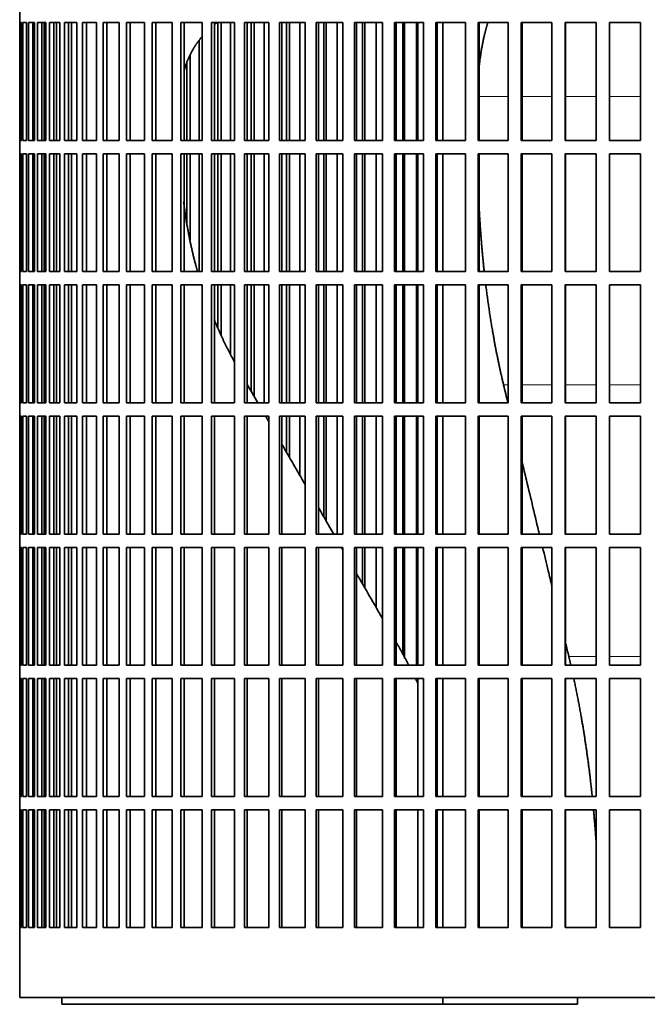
# Model space of a CAD drawing. Header units: millimetres. Extents: x 436 to 1321, y -1379 to 1435.
# Tile 15 of 27: x 944 to 1085, y -100 to 121. Entities that reach past the tile are written whole.
import ezdxf

# ---------------------------------------------------------------- set-up
doc = ezdxf.new("R2010")
doc.units = ezdxf.units.MM
doc.layers.add('VSI344-454_FILTR', color=7, linetype='Continuous')
doc.layers.add('VSI344-454_SUPPO', color=7, linetype='Continuous')

# ---------------------------------------------------------------- blocks, each defined once
blk = doc.blocks.new('SE3')
at = {"layer": 'VSI344-454_FILTR', "color": 7, "linetype": 'Continuous', "lineweight": 35}
for p, q in [((943.93, 123.27), (943.93, 120.27)), ((943.94, 120.27), (943.93, 120.27)), ((943.94, 93.77), (943.94, 120.27)), ((943.99, 93.77), (943.99, 120.27)), ((943.99, 120.27), (944.36, 120.27)), ((944.36, 93.77), (944.36, 120.27)), ((944.62, 93.77), (944.62, 120.27)), ((944.62, 120.27), (945.48, 120.27)), ((945.48, 93.77), (945.48, 120.27)), ((945.94, 93.77), (945.94, 120.27)), ((945.94, 120.27), (947.28, 120.27)), ((946.92, 93.77), (946.92, 120.27)), ((947.28, 93.77), (947.28, 120.27)), ((947.28, 93.77), (947.28, 120.27)), ((947.96, 93.77), (947.96, 120.27)), ((947.96, 120.27), (949.78, 120.27)), ((948.92, 93.77), (948.92, 120.27)), ((949.42, 93.77), (949.42, 120.27)), ((949.78, 93.77), (949.78, 120.27)), ((950.65, 93.77), (950.65, 120.27)), ((950.65, 120.27), (952.94, 120.27)), ((951.59, 93.77), (951.59, 120.27)), ((952.23, 93.77), (952.23, 120.27)), ((952.94, 93.77), (952.94, 120.27)), ((954.01, 93.77), (954.01, 120.27)), ((954.01, 120.27), (956.76, 120.27)), ((954.93, 93.77), (954.93, 120.27)), ((956.76, 93.77), (956.76, 120.27)), ((958.02, 93.77), (958.02, 120.27)), ((958.02, 120.27), (961.21, 120.27)), ((958.91, 93.77), (958.91, 120.27)), ((961.21, 93.77), (961.21, 120.27)), ((962.66, 93.77), (962.66, 120.27)), ((962.66, 120.27), (966.28, 120.27)), ((963.51, 93.77), (963.51, 120.27)), ((966.28, 93.77), (966.28, 120.27)), ((967.9, 93.77), (967.9, 120.27)), ((967.9, 120.27), (971.94, 120.27)), ((968.72, 93.77), (968.72, 120.27)), ((971.94, 93.77), (971.94, 120.27)), ((973.73, 93.77), (973.73, 120.27)), ((973.73, 120.27), (978.16, 120.27)), ((974.51, 93.77), (974.51, 120.27)), ((978.16, 93.77), (978.16, 120.27)), ((980.12, 93.77), (980.12, 120.27)), ((980.12, 120.27), (984.92, 120.27)), ((980.85, 93.77), (980.85, 120.27)), ((984.92, 93.77), (984.92, 120.27)), ((987.02, 120.27), (992.17, 120.27)), ((987.02, 93.77), (987.02, 120.27)), ((987.71, 93.77), (987.71, 120.27)), ((988.48, 93.77), (988.48, 120.27)), ((989.19, 93.77), (989.19, 120.27)), ((991.32, 93.77), (991.32, 120.27)), ((992.17, 93.77), (992.17, 120.27)), ((994.42, 120.27), (999.89, 120.27)), ((994.42, 93.77), (994.42, 120.27)), ((995.05, 93.77), (995.05, 120.27)), ((995.97, 93.77), (995.97, 120.27)), ((996.63, 93.77), (996.63, 120.27)), ((998.89, 93.77), (998.89, 120.27)), ((999.89, 93.77), (999.89, 120.27)), ((1002.27, 120.27), (1008.03, 120.27)), ((1002.27, 93.77), (1002.27, 120.27)), ((1002.84, 93.77), (1002.84, 120.27)), ((1003.91, 93.77), (1003.91, 120.27)), ((1004.51, 93.77), (1004.51, 120.27)), ((1006.9, 93.77), (1006.9, 120.27)), ((1008.03, 93.77), (1008.03, 120.27)), ((1010.53, 120.27), (1016.56, 120.27)), ((1010.53, 93.77), (1010.53, 120.27)), ((1011.05, 93.77), (1011.05, 120.27)), ((1012.25, 93.77), (1012.25, 120.27)), ((1012.8, 93.77), (1012.8, 120.27)), ((1015.29, 93.77), (1015.29, 120.27)), ((1016.56, 93.77), (1016.56, 120.27)), ((1019.17, 120.27), (1025.44, 120.27)), ((1019.17, 93.77), (1019.17, 120.27)), ((1019.63, 93.77), (1019.63, 120.27)), ((1020.96, 93.77), (1020.96, 120.27)), ((1021.45, 93.77), (1021.45, 120.27)), ((1024.04, 93.77), (1024.04, 120.27)), ((1025.44, 93.77), (1025.44, 120.27)), ((1028.14, 120.27), (1034.62, 120.27)), ((1028.14, 93.77), (1028.14, 120.27)), ((1028.53, 93.77), (1028.53, 120.27)), ((1030, 93.77), (1030, 120.27)), ((1030.42, 93.77), (1030.42, 120.27)), ((1033.1, 93.77), (1033.1, 120.27)), ((1034.62, 93.77), (1034.62, 120.27)), ((1037.4, 120.27), (1044.06, 120.27)), ((1037.4, 93.77), (1037.4, 120.27)), ((1037.73, 93.77), (1037.73, 120.27)), ((1044.06, 93.77), (1044.06, 120.27)), ((1046.91, 120.27), (1053.7, 120.27)), ((1046.91, 93.77), (1046.91, 120.27)), ((1047.17, 93.77), (1047.17, 120.27)), ((1053.7, 93.77), (1053.7, 120.27)), ((1056.61, 120.27), (1063.51, 120.27)), ((1056.61, 93.77), (1056.61, 120.27)), ((1056.8, 93.77), (1056.8, 120.27)), ((1063.51, 93.77), (1063.51, 120.27)), ((1066.46, 120.27), (1073.44, 120.27)), ((1066.46, 93.77), (1066.46, 120.27)), ((1066.58, 93.77), (1066.58, 120.27)), ((1073.44, 93.77), (1073.44, 120.27)), ((1076.41, 120.27), (1083.44, 120.27)), ((1076.41, 93.77), (1076.41, 120.27)), ((1076.47, 93.77), (1076.47, 120.27)), ((1083.44, 93.77), (1083.44, 120.27)), ((984.22, 93.77), (984.22, 116.24)), ((982.23, 93.77), (982.23, 112.94)), ((981.47, 93.77), (981.47, 111.19)), ((943.94, 93.77), (943.93, 93.77)), ((943.93, 93.77), (943.93, 90.77)), ((943.99, 93.77), (944.36, 93.77)), ((944.62, 93.77), (945.48, 93.77)), ((945.94, 93.77), (947.28, 93.77)), ((947.96, 93.77), (949.78, 93.77)), ((950.65, 93.77), (952.94, 93.77)), ((954.01, 93.77), (956.76, 93.77)), ((958.02, 93.77), (961.21, 93.77)), ((962.66, 93.77), (966.28, 93.77)), ((967.9, 93.77), (971.94, 93.77)), ((973.73, 93.77), (978.16, 93.77)), ((980.12, 93.77), (984.92, 93.77)), ((987.02, 93.77), (992.17, 93.77)), ((994.42, 93.77), (999.89, 93.77)), ((1002.27, 93.77), (1008.03, 93.77)), ((1010.53, 93.77), (1016.56, 93.77)), ((1019.17, 93.77), (1025.44, 93.77)), ((1028.14, 93.77), (1034.62, 93.77)), ((1037.4, 93.77), (1044.06, 93.77)), ((1046.91, 93.77), (1053.7, 93.77)), ((1056.61, 93.77), (1063.51, 93.77)), ((1066.46, 93.77), (1073.44, 93.77)), ((1076.41, 93.77), (1083.44, 93.77)), ((943.94, 90.77), (943.93, 90.77)), ((943.94, 64.27), (943.94, 90.77)), ((943.99, 64.27), (943.99, 90.77)), ((943.99, 90.77), (944.36, 90.77)), ((944.36, 64.27), (944.36, 90.77)), ((944.62, 64.27), (944.62, 90.77)), ((944.62, 90.77), (945.48, 90.77)), ((945.48, 64.27), (945.48, 90.77)), ((945.94, 64.27), (945.94, 90.77)), ((945.94, 90.77), (947.28, 90.77)), ((946.92, 64.27), (946.92, 90.77)), ((947.28, 64.27), (947.28, 90.77)), ((947.28, 64.27), (947.28, 90.77)), ((947.96, 64.27), (947.96, 90.77)), ((947.96, 90.77), (949.78, 90.77)), ((948.92, 64.27), (948.92, 90.77)), ((949.42, 64.27), (949.42, 90.77)), ((949.78, 64.27), (949.78, 90.77)), ((950.65, 64.27), (950.65, 90.77)), ((950.65, 90.77), (952.94, 90.77)), ((951.59, 64.27), (951.59, 90.77)), ((952.23, 64.27), (952.23, 90.77)), ((952.94, 64.27), (952.94, 90.77)), ((954.01, 64.27), (954.01, 90.77)), ((954.01, 90.77), (956.76, 90.77)), ((954.93, 64.27), (954.93, 90.77)), ((956.76, 64.27), (956.76, 90.77)), ((958.02, 64.27), (958.02, 90.77)), ((958.02, 90.77), (961.21, 90.77)), ((958.91, 64.27), (958.91, 90.77)), ((961.21, 64.27), (961.21, 90.77)), ((962.66, 64.27), (962.66, 90.77)), ((962.66, 90.77), (966.28, 90.77)), ((963.51, 64.27), (963.51, 90.77)), ((966.28, 64.27), (966.28, 90.77)), ((967.9, 64.27), (967.9, 90.77)), ((967.9, 90.77), (971.94, 90.77)), ((968.72, 64.27), (968.72, 90.77)), ((971.94, 64.27), (971.94, 90.77)), ((973.73, 64.27), (973.73, 90.77)), ((973.73, 90.77), (978.16, 90.77)), ((974.51, 64.27), (974.51, 90.77)), ((978.16, 64.27), (978.16, 90.77)), ((980.12, 64.27), (980.12, 90.77)), ((980.12, 90.77), (984.92, 90.77)), ((980.85, 64.27), (980.85, 90.77)), ((981.47, 75.2), (981.47, 90.77)), ((982.23, 71.43), (982.23, 90.77)), ((984.22, 64.27), (984.22, 90.77)), ((984.92, 64.27), (984.92, 90.77)), ((987.02, 90.77), (992.17, 90.77)), ((987.02, 64.27), (987.02, 90.77)), ((987.71, 64.27), (987.71, 90.77)), ((988.48, 64.27), (988.48, 90.77)), ((989.19, 64.27), (989.19, 90.77)), ((991.32, 64.27), (991.32, 90.77)), ((992.17, 64.27), (992.17, 90.77)), ((994.42, 90.77), (999.89, 90.77)), ((994.42, 64.27), (994.42, 90.77)), ((995.05, 64.27), (995.05, 90.77)), ((995.97, 64.27), (995.97, 90.77)), ((996.63, 64.27), (996.63, 90.77)), ((998.89, 64.27), (998.89, 90.77)), ((999.89, 64.27), (999.89, 90.77)), ((1002.27, 90.77), (1008.03, 90.77)), ((1002.27, 64.27), (1002.27, 90.77)), ((1002.84, 64.27), (1002.84, 90.77)), ((1003.91, 64.27), (1003.91, 90.77)), ((1004.51, 64.27), (1004.51, 90.77)), ((1006.9, 64.27), (1006.9, 90.77)), ((1008.03, 64.27), (1008.03, 90.77)), ((1010.53, 90.77), (1016.56, 90.77)), ((1010.53, 64.27), (1010.53, 90.77)), ((1011.05, 64.27), (1011.05, 90.77)), ((1012.25, 64.27), (1012.25, 90.77)), ((1012.8, 64.27), (1012.8, 90.77)), ((1015.29, 64.27), (1015.29, 90.77)), ((1016.56, 64.27), (1016.56, 90.77)), ((1019.17, 90.77), (1025.44, 90.77)), ((1019.17, 64.27), (1019.17, 90.77)), ((1019.63, 64.27), (1019.63, 90.77)), ((1020.96, 64.27), (1020.96, 90.77)), ((1021.45, 64.27), (1021.45, 90.77)), ((1024.04, 64.27), (1024.04, 90.77)), ((1025.44, 64.27), (1025.44, 90.77)), ((1028.14, 90.77), (1034.62, 90.77)), ((1028.14, 64.27), (1028.14, 90.77)), ((1028.53, 64.27), (1028.53, 90.77)), ((1030, 64.27), (1030, 90.77)), ((1030.42, 64.27), (1030.42, 90.77)), ((1033.1, 64.27), (1033.1, 90.77)), ((1034.62, 64.27), (1034.62, 90.77)), ((1037.4, 90.77), (1044.06, 90.77)), ((1037.4, 64.27), (1037.4, 90.77)), ((1037.73, 64.27), (1037.73, 90.77)), ((1044.06, 64.27), (1044.06, 90.77)), ((1046.91, 90.77), (1053.7, 90.77)), ((1046.91, 64.27), (1046.91, 90.77)), ((1047.17, 64.27), (1047.17, 90.77)), ((1053.7, 64.27), (1053.7, 90.77)), ((1056.61, 90.77), (1063.51, 90.77)), ((1056.61, 64.27), (1056.61, 90.77)), ((1056.8, 64.27), (1056.8, 90.77)), ((1063.51, 64.27), (1063.51, 90.77)), ((1066.46, 90.77), (1073.44, 90.77)), ((1066.46, 64.27), (1066.46, 90.77)), ((1066.58, 64.27), (1066.58, 90.77)), ((1073.44, 64.27), (1073.44, 90.77)), ((1076.41, 90.77), (1083.44, 90.77)), ((1076.41, 64.27), (1076.41, 90.77)), ((1076.47, 64.27), (1076.47, 90.77)), ((1083.44, 64.27), (1083.44, 90.77)), ((943.94, 64.27), (943.93, 64.27)), ((943.93, 64.27), (943.93, 61.27)), ((943.99, 64.27), (944.36, 64.27)), ((944.62, 64.27), (945.48, 64.27)), ((945.94, 64.27), (947.28, 64.27)), ((947.96, 64.27), (949.78, 64.27)), ((950.65, 64.27), (952.94, 64.27)), ((954.01, 64.27), (956.76, 64.27)), ((958.02, 64.27), (961.21, 64.27)), ((962.66, 64.27), (966.28, 64.27)), ((967.9, 64.27), (971.94, 64.27)), ((973.73, 64.27), (978.16, 64.27)), ((980.12, 64.27), (984.92, 64.27)), ((987.02, 64.27), (992.17, 64.27)), ((994.42, 64.27), (999.89, 64.27)), ((1002.27, 64.27), (1008.03, 64.27)), ((1010.53, 64.27), (1016.56, 64.27)), ((1019.17, 64.27), (1025.44, 64.27)), ((1028.14, 64.27), (1034.62, 64.27)), ((1037.4, 64.27), (1044.06, 64.27)), ((1046.91, 64.27), (1053.7, 64.27)), ((1056.61, 64.27), (1063.51, 64.27)), ((1066.46, 64.27), (1073.44, 64.27)), ((1076.41, 64.27), (1083.44, 64.27)), ((943.94, 61.27), (943.93, 61.27)), ((943.94, 34.77), (943.94, 61.27)), ((943.99, 34.77), (943.99, 61.27)), ((943.99, 61.27), (944.36, 61.27)), ((944.36, 34.77), (944.36, 61.27)), ((944.62, 34.77), (944.62, 61.27)), ((944.62, 61.27), (945.48, 61.27)), ((945.48, 34.77), (945.48, 61.27)), ((945.94, 34.77), (945.94, 61.27)), ((945.94, 61.27), (947.28, 61.27)), ((946.92, 34.77), (946.92, 61.27)), ((947.28, 34.77), (947.28, 61.27)), ((947.28, 34.77), (947.28, 61.27)), ((947.96, 34.77), (947.96, 61.27)), ((947.96, 61.27), (949.78, 61.27)), ((948.92, 34.77), (948.92, 61.27)), ((949.42, 34.77), (949.42, 61.27)), ((949.78, 34.77), (949.78, 61.27)), ((950.65, 34.77), (950.65, 61.27)), ((950.65, 61.27), (952.94, 61.27)), ((951.59, 34.77), (951.59, 61.27)), ((952.23, 34.77), (952.23, 61.27)), ((952.94, 34.77), (952.94, 61.27)), ((954.01, 34.77), (954.01, 61.27)), ((954.01, 61.27), (956.76, 61.27)), ((954.93, 34.77), (954.93, 61.27)), ((956.76, 34.77), (956.76, 61.27)), ((958.02, 34.77), (958.02, 61.27)), ((958.02, 61.27), (961.21, 61.27)), ((958.91, 34.77), (958.91, 61.27)), ((961.21, 34.77), (961.21, 61.27)), ((962.66, 34.77), (962.66, 61.27)), ((962.66, 61.27), (966.28, 61.27)), ((963.51, 34.77), (963.51, 61.27)), ((966.28, 34.77), (966.28, 61.27)), ((967.9, 34.77), (967.9, 61.27)), ((967.9, 61.27), (971.94, 61.27)), ((968.72, 34.77), (968.72, 61.27)), ((971.94, 34.77), (971.94, 61.27)), ((973.73, 34.77), (973.73, 61.27)), ((973.73, 61.27), (978.16, 61.27)), ((974.51, 34.77), (974.51, 61.27)), ((978.16, 34.77), (978.16, 61.27)), ((980.12, 34.77), (980.12, 61.27)), ((980.12, 61.27), (984.92, 61.27)), ((980.85, 34.77), (980.85, 61.27)), ((984.92, 34.77), (984.92, 61.27)), ((987.02, 61.27), (992.17, 61.27)), ((987.02, 34.77), (987.02, 61.27)), ((987.71, 34.77), (987.71, 61.27)), ((988.48, 51.64), (988.48, 61.27)), ((989.19, 49.92), (989.19, 61.27)), ((991.32, 45.76), (991.32, 61.27)), ((992.17, 34.77), (992.17, 61.27)), ((994.42, 61.27), (999.89, 61.27)), ((994.42, 34.77), (994.42, 61.27)), ((995.05, 34.77), (995.05, 61.27)), ((995.97, 37.32), (995.97, 61.27)), ((996.63, 36.19), (996.63, 61.27)), ((998.89, 34.77), (998.89, 61.27)), ((999.89, 34.77), (999.89, 61.27)), ((1002.27, 61.27), (1008.03, 61.27)), ((1002.27, 34.77), (1002.27, 61.27)), ((1002.84, 34.77), (1002.84, 61.27)), ((1003.91, 34.77), (1003.91, 61.27)), ((1004.51, 34.77), (1004.51, 61.27)), ((1006.9, 34.77), (1006.9, 61.27)), ((1008.03, 34.77), (1008.03, 61.27)), ((1010.53, 61.27), (1016.56, 61.27)), ((1010.53, 34.77), (1010.53, 61.27)), ((1011.05, 34.77), (1011.05, 61.27)), ((1012.25, 34.77), (1012.25, 61.27)), ((1012.8, 34.77), (1012.8, 61.27)), ((1015.29, 34.77), (1015.29, 61.27)), ((1016.56, 34.77), (1016.56, 61.27)), ((1019.17, 61.27), (1025.44, 61.27)), ((1019.17, 34.77), (1019.17, 61.27)), ((1019.63, 34.77), (1019.63, 61.27)), ((1020.96, 34.77), (1020.96, 61.27)), ((1021.45, 34.77), (1021.45, 61.27)), ((1024.04, 34.77), (1024.04, 61.27)), ((1025.44, 34.77), (1025.44, 61.27)), ((1028.14, 61.27), (1034.62, 61.27)), ((1028.14, 34.77), (1028.14, 61.27)), ((1028.53, 34.77), (1028.53, 61.27)), ((1030, 34.77), (1030, 61.27)), ((1030.42, 34.77), (1030.42, 61.27)), ((1033.1, 34.77), (1033.1, 61.27)), ((1034.62, 34.77), (1034.62, 61.27)), ((1037.4, 61.27), (1044.06, 61.27)), ((1037.4, 34.77), (1037.4, 61.27)), ((1037.73, 34.77), (1037.73, 61.27)), ((1044.06, 34.77), (1044.06, 61.27)), ((1046.91, 61.27), (1053.7, 61.27)), ((1046.91, 34.77), (1046.91, 61.27)), ((1047.17, 34.77), (1047.17, 61.27)), ((1053.7, 34.77), (1053.7, 61.27)), ((1056.61, 61.27), (1063.51, 61.27)), ((1056.61, 34.77), (1056.61, 61.27)), ((1056.8, 34.77), (1056.8, 61.27)), ((1063.51, 34.77), (1063.51, 61.27)), ((1066.46, 61.27), (1073.44, 61.27)), ((1066.46, 34.77), (1066.46, 61.27)), ((1066.58, 34.77), (1066.58, 61.27)), ((1073.44, 34.77), (1073.44, 61.27)), ((1076.41, 61.27), (1083.44, 61.27)), ((1076.41, 34.77), (1076.41, 61.27)), ((1076.47, 34.77), (1076.47, 61.27)), ((1083.44, 34.77), (1083.44, 61.27)), ((943.94, 34.77), (943.93, 34.77)), ((943.93, 34.77), (943.93, 31.77)), ((943.99, 34.77), (944.36, 34.77)), ((944.62, 34.77), (945.48, 34.77)), ((945.94, 34.77), (947.28, 34.77)), ((947.96, 34.77), (949.78, 34.77)), ((950.65, 34.77), (952.94, 34.77)), ((954.01, 34.77), (956.76, 34.77)), ((958.02, 34.77), (961.21, 34.77)), ((962.66, 34.77), (966.28, 34.77)), ((967.9, 34.77), (971.94, 34.77)), ((973.73, 34.77), (978.16, 34.77)), ((980.12, 34.77), (984.92, 34.77)), ((987.02, 34.77), (992.17, 34.77)), ((994.42, 34.77), (999.89, 34.77)), ((1002.27, 34.77), (1008.03, 34.77)), ((1010.53, 34.77), (1016.56, 34.77)), ((1019.17, 34.77), (1025.44, 34.77)), ((1028.14, 34.77), (1034.62, 34.77)), ((1037.4, 34.77), (1044.06, 34.77)), ((1046.91, 34.77), (1053.7, 34.77)), ((1056.61, 34.77), (1063.51, 34.77)), ((1066.46, 34.77), (1073.44, 34.77)), ((1076.41, 34.77), (1083.44, 34.77)), ((943.94, 31.77), (943.93, 31.77)), ((943.94, 5.27), (943.94, 31.77)), ((943.99, 5.27), (943.99, 31.77)), ((943.99, 31.77), (944.36, 31.77)), ((944.36, 5.27), (944.36, 31.77)), ((944.62, 5.27), (944.62, 31.77)), ((944.62, 31.77), (945.48, 31.77)), ((945.48, 5.27), (945.48, 31.77)), ((945.94, 5.27), (945.94, 31.77)), ((945.94, 31.77), (947.28, 31.77)), ((946.92, 5.27), (946.92, 31.77)), ((947.28, 5.27), (947.28, 31.77)), ((947.28, 5.27), (947.28, 31.77)), ((947.96, 5.27), (947.96, 31.77)), ((947.96, 31.77), (949.78, 31.77)), ((948.92, 5.27), (948.92, 31.77)), ((949.42, 5.27), (949.42, 31.77)), ((949.78, 5.27), (949.78, 31.77)), ((950.65, 5.27), (950.65, 31.77)), ((950.65, 31.77), (952.94, 31.77)), ((951.59, 5.27), (951.59, 31.77)), ((952.23, 5.27), (952.23, 31.77)), ((952.94, 5.27), (952.94, 31.77)), ((954.01, 5.27), (954.01, 31.77)), ((954.01, 31.77), (956.76, 31.77)), ((954.93, 5.27), (954.93, 31.77)), ((956.76, 5.27), (956.76, 31.77)), ((958.02, 5.27), (958.02, 31.77)), ((958.02, 31.77), (961.21, 31.77)), ((958.91, 5.27), (958.91, 31.77)), ((961.21, 5.27), (961.21, 31.77)), ((962.66, 5.27), (962.66, 31.77)), ((962.66, 31.77), (966.28, 31.77)), ((963.51, 5.27), (963.51, 31.77)), ((966.28, 5.27), (966.28, 31.77)), ((967.9, 5.27), (967.9, 31.77)), ((967.9, 31.77), (971.94, 31.77)), ((968.72, 5.27), (968.72, 31.77)), ((971.94, 5.27), (971.94, 31.77)), ((973.73, 5.27), (973.73, 31.77)), ((973.73, 31.77), (978.16, 31.77)), ((974.51, 5.27), (974.51, 31.77)), ((978.16, 5.27), (978.16, 31.77)), ((980.12, 5.27), (980.12, 31.77)), ((980.12, 31.77), (984.92, 31.77)), ((980.85, 5.27), (980.85, 31.77)), ((984.92, 5.27), (984.92, 31.77)), ((987.02, 31.77), (992.17, 31.77)), ((987.02, 5.27), (987.02, 31.77)), ((987.71, 5.27), (987.71, 31.77)), ((992.17, 5.27), (992.17, 31.77)), ((994.42, 31.77), (999.89, 31.77)), ((994.42, 5.27), (994.42, 31.77)), ((995.05, 5.27), (995.05, 31.77)), ((999.89, 5.27), (999.89, 31.77)), ((1002.27, 31.77), (1008.03, 31.77)), ((1002.27, 5.27), (1002.27, 31.77)), ((1002.84, 5.27), (1002.84, 31.77)), ((1003.91, 23.58), (1003.91, 31.77)), ((1004.51, 22.53), (1004.51, 31.77)), ((1006.9, 18.4), (1006.9, 31.77)), ((1008.03, 5.27), (1008.03, 31.77)), ((1010.53, 31.77), (1016.56, 31.77)), ((1010.53, 5.27), (1010.53, 31.77)), ((1011.05, 5.27), (1011.05, 31.77)), ((1012.25, 9.12), (1012.25, 31.77)), ((1012.8, 8.18), (1012.8, 31.77)), ((1015.29, 5.27), (1015.29, 31.77)), ((1016.56, 5.27), (1016.56, 31.77)), ((1019.17, 31.77), (1025.44, 31.77)), ((1019.17, 5.27), (1019.17, 31.77)), ((1019.63, 5.27), (1019.63, 31.77)), ((1020.96, 5.27), (1020.96, 31.77)), ((1021.45, 5.27), (1021.45, 31.77)), ((1024.04, 5.27), (1024.04, 31.77)), ((1025.44, 5.27), (1025.44, 31.77)), ((1028.14, 31.77), (1034.62, 31.77)), ((1028.14, 5.27), (1028.14, 31.77)), ((1028.53, 5.27), (1028.53, 31.77)), ((1030, 5.27), (1030, 31.77)), ((1030.42, 5.27), (1030.42, 31.77)), ((1033.1, 5.27), (1033.1, 31.77)), ((1034.62, 5.27), (1034.62, 31.77)), ((1037.4, 31.77), (1044.06, 31.77)), ((1037.4, 5.27), (1037.4, 31.77)), ((1037.73, 5.27), (1037.73, 31.77)), ((1044.06, 5.27), (1044.06, 31.77)), ((1046.91, 31.77), (1053.7, 31.77)), ((1046.91, 5.27), (1046.91, 31.77)), ((1047.17, 5.27), (1047.17, 31.77)), ((1053.7, 5.27), (1053.7, 31.77)), ((1056.61, 31.77), (1063.51, 31.77)), ((1056.61, 5.27), (1056.61, 31.77)), ((1056.8, 5.27), (1056.8, 31.77)), ((1063.51, 5.27), (1063.51, 31.77)), ((1066.46, 31.77), (1073.44, 31.77)), ((1066.46, 5.27), (1066.46, 31.77)), ((1066.58, 5.27), (1066.58, 31.77)), ((1073.44, 5.27), (1073.44, 31.77)), ((1076.41, 31.77), (1083.44, 31.77)), ((1076.41, 5.27), (1076.41, 31.77)), ((1076.47, 5.27), (1076.47, 31.77)), ((1083.44, 5.27), (1083.44, 31.77)), ((943.94, 5.27), (943.93, 5.27)), ((943.93, 5.27), (943.93, 2.27)), ((943.99, 5.27), (944.36, 5.27)), ((944.62, 5.27), (945.48, 5.27)), ((945.94, 5.27), (947.28, 5.27)), ((947.96, 5.27), (949.78, 5.27)), ((950.65, 5.27), (952.94, 5.27)), ((954.01, 5.27), (956.76, 5.27)), ((958.02, 5.27), (961.21, 5.27)), ((962.66, 5.27), (966.28, 5.27)), ((967.9, 5.27), (971.94, 5.27)), ((973.73, 5.27), (978.16, 5.27)), ((980.12, 5.27), (984.92, 5.27)), ((987.02, 5.27), (992.17, 5.27)), ((994.42, 5.27), (999.89, 5.27)), ((1002.27, 5.27), (1008.03, 5.27)), ((1010.53, 5.27), (1016.56, 5.27)), ((1019.17, 5.27), (1025.44, 5.27)), ((1028.14, 5.27), (1034.62, 5.27)), ((1037.4, 5.27), (1044.06, 5.27)), ((1046.91, 5.27), (1053.7, 5.27)), ((1056.61, 5.27), (1063.51, 5.27)), ((1066.46, 5.27), (1073.44, 5.27)), ((1076.41, 5.27), (1083.44, 5.27)), ((943.94, 2.27), (943.93, 2.27)), ((943.94, -24.23), (943.94, 2.27)), ((943.99, -24.23), (943.99, 2.27)), ((943.99, 2.27), (944.36, 2.27)), ((944.36, -24.23), (944.36, 2.27)), ((944.62, -24.23), (944.62, 2.27)), ((944.62, 2.27), (945.48, 2.27)), ((945.48, -24.23), (945.48, 2.27)), ((945.94, -24.23), (945.94, 2.27)), ((945.94, 2.27), (947.28, 2.27)), ((946.92, -24.23), (946.92, 2.27)), ((947.28, -24.23), (947.28, 2.27)), ((947.28, -24.23), (947.28, 2.27)), ((947.96, -24.23), (947.96, 2.27)), ((947.96, 2.27), (949.78, 2.27)), ((948.92, -24.23), (948.92, 2.27)), ((949.42, -24.23), (949.42, 2.27)), ((949.78, -24.23), (949.78, 2.27)), ((950.65, -24.23), (950.65, 2.27)), ((950.65, 2.27), (952.94, 2.27)), ((951.59, -24.23), (951.59, 2.27)), ((952.23, -24.23), (952.23, 2.27)), ((952.94, -24.23), (952.94, 2.27)), ((954.01, -24.23), (954.01, 2.27)), ((954.01, 2.27), (956.76, 2.27)), ((954.93, -24.23), (954.93, 2.27)), ((956.76, -24.23), (956.76, 2.27)), ((958.02, -24.23), (958.02, 2.27)), ((958.02, 2.27), (961.21, 2.27)), ((958.91, -24.23), (958.91, 2.27)), ((961.21, -24.23), (961.21, 2.27)), ((962.66, -24.23), (962.66, 2.27)), ((962.66, 2.27), (966.28, 2.27)), ((963.51, -24.23), (963.51, 2.27)), ((966.28, -24.23), (966.28, 2.27)), ((967.9, -24.23), (967.9, 2.27)), ((967.9, 2.27), (971.94, 2.27)), ((968.72, -24.23), (968.72, 2.27)), ((971.94, -24.23), (971.94, 2.27)), ((973.73, -24.23), (973.73, 2.27)), ((973.73, 2.27), (978.16, 2.27)), ((974.51, -24.23), (974.51, 2.27)), ((978.16, -24.23), (978.16, 2.27)), ((980.12, -24.23), (980.12, 2.27)), ((980.12, 2.27), (984.92, 2.27)), ((980.85, -24.23), (980.85, 2.27)), ((984.92, -24.23), (984.92, 2.27)), ((987.02, 2.27), (992.17, 2.27)), ((987.02, -24.23), (987.02, 2.27)), ((987.71, -24.23), (987.71, 2.27)), ((992.17, -24.23), (992.17, 2.27)), ((994.42, 2.27), (999.89, 2.27)), ((994.42, -24.23), (994.42, 2.27)), ((995.05, -24.23), (995.05, 2.27)), ((999.89, -24.23), (999.89, 2.27)), ((1002.27, 2.27), (1008.03, 2.27)), ((1002.27, -24.23), (1002.27, 2.27)), ((1002.84, -24.23), (1002.84, 2.27)), ((1008.03, -24.23), (1008.03, 2.27)), ((1010.53, 2.27), (1016.56, 2.27)), ((1010.53, -24.23), (1010.53, 2.27)), ((1011.05, -24.23), (1011.05, 2.27)), ((1016.56, -24.23), (1016.56, 2.27)), ((1019.17, 2.27), (1025.44, 2.27)), ((1019.17, -24.23), (1019.17, 2.27)), ((1019.63, -24.23), (1019.63, 2.27)), ((1020.96, -5.96), (1020.96, 2.27)), ((1021.45, -6.8), (1021.45, 2.27)), ((1024.04, -11.3), (1024.04, 2.27)), ((1025.44, -24.23), (1025.44, 2.27)), ((1028.14, 2.27), (1034.62, 2.27)), ((1028.14, -24.23), (1028.14, 2.27)), ((1028.53, -24.23), (1028.53, 2.27)), ((1030, -21.89), (1030, 2.27)), ((1030.42, -22.7), (1030.42, 2.27)), ((1033.1, -24.23), (1033.1, 2.27)), ((1034.62, -24.23), (1034.62, 2.27)), ((1037.4, 2.27), (1044.06, 2.27)), ((1037.4, -24.23), (1037.4, 2.27)), ((1037.73, -24.23), (1037.73, 2.27)), ((1044.06, -24.23), (1044.06, 2.27)), ((1046.91, 2.27), (1053.7, 2.27)), ((1046.91, -24.23), (1046.91, 2.27)), ((1047.17, -24.23), (1047.17, 2.27)), ((1053.7, -24.23), (1053.7, 2.27)), ((1056.61, 2.27), (1063.51, 2.27)), ((1056.61, -24.23), (1056.61, 2.27)), ((1056.8, -24.23), (1056.8, 2.27)), ((1063.51, -24.23), (1063.51, 2.27)), ((1066.46, 2.27), (1073.44, 2.27)), ((1066.46, -24.23), (1066.46, 2.27)), ((1066.58, -24.23), (1066.58, 2.27)), ((1073.44, -24.23), (1073.44, 2.27)), ((1076.41, 2.27), (1083.44, 2.27)), ((1076.41, -24.23), (1076.41, 2.27)), ((1076.47, -24.23), (1076.47, 2.27)), ((1083.44, -24.23), (1083.44, 2.27)), ((943.94, -24.23), (943.93, -24.23)), ((943.93, -24.23), (943.93, -27.23)), ((943.99, -24.23), (944.36, -24.23)), ((944.62, -24.23), (945.48, -24.23)), ((945.94, -24.23), (947.28, -24.23)), ((947.96, -24.23), (949.78, -24.23)), ((950.65, -24.23), (952.94, -24.23)), ((954.01, -24.23), (956.76, -24.23)), ((958.02, -24.23), (961.21, -24.23)), ((962.66, -24.23), (966.28, -24.23)), ((967.9, -24.23), (971.94, -24.23)), ((973.73, -24.23), (978.16, -24.23)), ((980.12, -24.23), (984.92, -24.23)), ((987.02, -24.23), (992.17, -24.23)), ((994.42, -24.23), (999.89, -24.23)), ((1002.27, -24.23), (1008.03, -24.23)), ((1010.53, -24.23), (1016.56, -24.23)), ((1019.17, -24.23), (1025.44, -24.23)), ((1028.14, -24.23), (1034.62, -24.23)), ((1037.4, -24.23), (1044.06, -24.23)), ((1046.91, -24.23), (1053.7, -24.23)), ((1056.61, -24.23), (1063.51, -24.23)), ((1066.46, -24.23), (1073.44, -24.23)), ((1076.41, -24.23), (1083.44, -24.23)), ((943.94, -27.23), (943.93, -27.23)), ((943.94, -53.73), (943.94, -27.23)), ((943.99, -53.73), (943.99, -27.23)), ((943.99, -27.23), (944.36, -27.23)), ((944.36, -53.73), (944.36, -27.23)), ((944.62, -53.73), (944.62, -27.23)), ((944.62, -27.23), (945.48, -27.23)), ((945.48, -53.73), (945.48, -27.23)), ((945.94, -53.73), (945.94, -27.23)), ((945.94, -27.23), (947.28, -27.23)), ((946.92, -53.73), (946.92, -27.23)), ((947.28, -53.73), (947.28, -27.23)), ((947.28, -53.73), (947.28, -27.23)), ((947.96, -53.73), (947.96, -27.23)), ((947.96, -27.23), (949.78, -27.23)), ((948.92, -53.73), (948.92, -27.23)), ((949.42, -53.73), (949.42, -27.23)), ((949.78, -53.73), (949.78, -27.23)), ((950.65, -53.73), (950.65, -27.23)), ((950.65, -27.23), (952.94, -27.23)), ((951.59, -53.73), (951.59, -27.23)), ((952.23, -53.73), (952.23, -27.23)), ((952.94, -53.73), (952.94, -27.23)), ((954.01, -53.73), (954.01, -27.23)), ((954.01, -27.23), (956.76, -27.23)), ((954.93, -53.73), (954.93, -27.23)), ((956.76, -53.73), (956.76, -27.23)), ((958.02, -53.73), (958.02, -27.23)), ((958.02, -27.23), (961.21, -27.23)), ((958.91, -53.73), (958.91, -27.23)), ((961.21, -53.73), (961.21, -27.23)), ((962.66, -53.73), (962.66, -27.23)), ((962.66, -27.23), (966.28, -27.23)), ((963.51, -53.73), (963.51, -27.23)), ((966.28, -53.73), (966.28, -27.23)), ((967.9, -53.73), (967.9, -27.23)), ((967.9, -27.23), (971.94, -27.23)), ((968.72, -53.73), (968.72, -27.23)), ((971.94, -53.73), (971.94, -27.23)), ((973.73, -53.73), (973.73, -27.23)), ((973.73, -27.23), (978.16, -27.23)), ((974.51, -53.73), (974.51, -27.23)), ((978.16, -53.73), (978.16, -27.23)), ((980.12, -53.73), (980.12, -27.23)), ((980.12, -27.23), (984.92, -27.23)), ((980.85, -53.73), (980.85, -27.23)), ((984.92, -53.73), (984.92, -27.23)), ((987.02, -27.23), (992.17, -27.23)), ((987.02, -53.73), (987.02, -27.23)), ((987.71, -53.73), (987.71, -27.23)), ((992.17, -53.73), (992.17, -27.23)), ((994.42, -27.23), (999.89, -27.23)), ((994.42, -53.73), (994.42, -27.23)), ((995.05, -53.73), (995.05, -27.23)), ((999.89, -53.73), (999.89, -27.23)), ((1002.27, -27.23), (1008.03, -27.23)), ((1002.27, -53.73), (1002.27, -27.23)), ((1002.84, -53.73), (1002.84, -27.23)), ((1008.03, -53.73), (1008.03, -27.23)), ((1010.53, -27.23), (1016.56, -27.23)), ((1010.53, -53.73), (1010.53, -27.23)), ((1011.05, -53.73), (1011.05, -27.23)), ((1016.56, -53.73), (1016.56, -27.23)), ((1019.17, -27.23), (1025.44, -27.23)), ((1019.17, -53.73), (1019.17, -27.23)), ((1019.63, -53.73), (1019.63, -27.23)), ((1025.44, -53.73), (1025.44, -27.23)), ((1028.14, -27.23), (1034.62, -27.23)), ((1028.14, -53.73), (1028.14, -27.23)), ((1028.53, -53.73), (1028.53, -27.23)), ((1034.62, -53.73), (1034.62, -27.23)), ((1037.4, -27.23), (1044.06, -27.23)), ((1037.4, -53.73), (1037.4, -27.23)), ((1037.73, -53.73), (1037.73, -27.23)), ((1044.06, -53.73), (1044.06, -27.23)), ((1046.91, -27.23), (1053.7, -27.23)), ((1046.91, -53.73), (1046.91, -27.23)), ((1047.17, -53.73), (1047.17, -27.23)), ((1053.7, -53.73), (1053.7, -27.23)), ((1056.61, -27.23), (1063.51, -27.23)), ((1056.61, -53.73), (1056.61, -27.23)), ((1056.8, -53.73), (1056.8, -27.23)), ((1063.51, -53.73), (1063.51, -27.23)), ((1066.46, -27.23), (1073.44, -27.23)), ((1066.46, -53.73), (1066.46, -27.23)), ((1066.58, -53.73), (1066.58, -27.23)), ((1073.44, -53.73), (1073.44, -27.23)), ((1076.41, -27.23), (1083.44, -27.23)), ((1076.41, -53.73), (1076.41, -27.23)), ((1076.47, -53.73), (1076.47, -27.23)), ((1083.44, -53.73), (1083.44, -27.23)), ((943.94, -53.73), (943.93, -53.73)), ((943.93, -53.73), (943.93, -56.73)), ((943.99, -53.73), (944.36, -53.73)), ((944.62, -53.73), (945.48, -53.73)), ((945.94, -53.73), (947.28, -53.73)), ((947.96, -53.73), (949.78, -53.73)), ((950.65, -53.73), (952.94, -53.73)), ((954.01, -53.73), (956.76, -53.73)), ((958.02, -53.73), (961.21, -53.73)), ((962.66, -53.73), (966.28, -53.73)), ((967.9, -53.73), (971.94, -53.73)), ((973.73, -53.73), (978.16, -53.73)), ((980.12, -53.73), (984.92, -53.73)), ((987.02, -53.73), (992.17, -53.73)), ((994.42, -53.73), (999.89, -53.73)), ((1002.27, -53.73), (1008.03, -53.73)), ((1010.53, -53.73), (1016.56, -53.73)), ((1019.17, -53.73), (1025.44, -53.73)), ((1028.14, -53.73), (1034.62, -53.73)), ((1037.4, -53.73), (1044.06, -53.73)), ((1046.91, -53.73), (1053.7, -53.73)), ((1056.61, -53.73), (1063.51, -53.73)), ((1066.46, -53.73), (1073.44, -53.73)), ((1076.41, -53.73), (1083.44, -53.73)), ((943.94, -56.73), (943.93, -56.73)), ((943.94, -83.23), (943.94, -56.73)), ((943.99, -83.23), (943.99, -56.73)), ((943.99, -56.73), (944.36, -56.73)), ((944.36, -83.23), (944.36, -56.73)), ((944.62, -83.23), (944.62, -56.73)), ((944.62, -56.73), (945.48, -56.73)), ((945.48, -83.23), (945.48, -56.73)), ((945.94, -83.23), (945.94, -56.73)), ((945.94, -56.73), (947.28, -56.73)), ((946.92, -83.23), (946.92, -56.73)), ((947.28, -83.23), (947.28, -56.73)), ((947.28, -83.23), (947.28, -56.73)), ((947.96, -83.23), (947.96, -56.73)), ((947.96, -56.73), (949.78, -56.73)), ((948.92, -83.23), (948.92, -56.73)), ((949.42, -83.23), (949.42, -56.73)), ((949.78, -83.23), (949.78, -56.73)), ((950.65, -83.23), (950.65, -56.73)), ((950.65, -56.73), (952.94, -56.73)), ((951.59, -83.23), (951.59, -56.73)), ((952.23, -83.23), (952.23, -56.73)), ((952.94, -83.23), (952.94, -56.73)), ((954.01, -83.23), (954.01, -56.73)), ((954.01, -56.73), (956.76, -56.73)), ((954.93, -83.23), (954.93, -56.73)), ((956.76, -83.23), (956.76, -56.73)), ((958.02, -83.23), (958.02, -56.73)), ((958.02, -56.73), (961.21, -56.73)), ((958.91, -83.23), (958.91, -56.73)), ((961.21, -83.23), (961.21, -56.73)), ((962.66, -83.23), (962.66, -56.73)), ((962.66, -56.73), (966.28, -56.73)), ((963.51, -83.23), (963.51, -56.73)), ((966.28, -83.23), (966.28, -56.73)), ((967.9, -83.23), (967.9, -56.73)), ((967.9, -56.73), (971.94, -56.73)), ((968.72, -83.23), (968.72, -56.73)), ((971.94, -83.23), (971.94, -56.73)), ((973.73, -83.23), (973.73, -56.73)), ((973.73, -56.73), (978.16, -56.73)), ((974.51, -83.23), (974.51, -56.73)), ((978.16, -83.23), (978.16, -56.73)), ((980.12, -83.23), (980.12, -56.73)), ((980.12, -56.73), (984.92, -56.73)), ((980.85, -83.23), (980.85, -56.73)), ((984.92, -83.23), (984.92, -56.73)), ((987.02, -83.23), (987.02, -56.73)), ((987.02, -56.73), (992.17, -56.73)), ((987.71, -83.23), (987.71, -56.73)), ((992.17, -83.23), (992.17, -56.73)), ((994.42, -56.73), (999.89, -56.73)), ((994.42, -83.23), (994.42, -56.73)), ((995.05, -83.23), (995.05, -56.73)), ((999.89, -83.23), (999.89, -56.73)), ((1002.27, -56.73), (1008.03, -56.73)), ((1002.27, -83.23), (1002.27, -56.73)), ((1002.84, -83.23), (1002.84, -56.73)), ((1008.03, -83.23), (1008.03, -56.73)), ((1010.53, -56.73), (1016.56, -56.73)), ((1010.53, -83.23), (1010.53, -56.73)), ((1011.05, -83.23), (1011.05, -56.73)), ((1016.56, -83.23), (1016.56, -56.73)), ((1019.17, -56.73), (1025.44, -56.73)), ((1019.17, -83.23), (1019.17, -56.73)), ((1019.63, -83.23), (1019.63, -56.73)), ((1025.44, -83.23), (1025.44, -56.73)), ((1028.14, -56.73), (1034.62, -56.73)), ((1028.14, -83.23), (1028.14, -56.73)), ((1028.53, -83.23), (1028.53, -56.73)), ((1034.62, -83.23), (1034.62, -56.73)), ((1037.4, -56.73), (1044.06, -56.73)), ((1037.4, -83.23), (1037.4, -56.73)), ((1037.73, -83.23), (1037.73, -56.73)), ((1044.06, -83.23), (1044.06, -56.73)), ((1046.91, -56.73), (1053.7, -56.73)), ((1046.91, -83.23), (1046.91, -56.73)), ((1047.17, -83.23), (1047.17, -56.73)), ((1053.7, -83.23), (1053.7, -56.73)), ((1056.61, -56.73), (1063.51, -56.73)), ((1056.61, -83.23), (1056.61, -56.73)), ((1056.8, -83.23), (1056.8, -56.73)), ((1063.51, -83.23), (1063.51, -56.73)), ((1066.46, -56.73), (1073.44, -56.73)), ((1066.46, -83.23), (1066.46, -56.73)), ((1066.58, -83.23), (1066.58, -56.73)), ((1073.44, -83.23), (1073.44, -56.73)), ((1076.41, -56.73), (1083.44, -56.73)), ((1076.41, -83.23), (1076.41, -56.73)), ((1076.47, -83.23), (1076.47, -56.73)), ((1083.44, -83.23), (1083.44, -56.73)), ((943.94, -83.23), (943.93, -83.23)), ((943.93, -83.23), (943.93, -98.98)), ((943.99, -83.23), (944.36, -83.23)), ((944.62, -83.23), (945.48, -83.23)), ((945.94, -83.23), (947.28, -83.23)), ((947.96, -83.23), (949.78, -83.23)), ((950.65, -83.23), (952.94, -83.23)), ((954.01, -83.23), (956.76, -83.23)), ((958.02, -83.23), (961.21, -83.23)), ((962.66, -83.23), (966.28, -83.23)), ((967.9, -83.23), (971.94, -83.23)), ((973.73, -83.23), (978.16, -83.23)), ((980.12, -83.23), (984.92, -83.23)), ((987.02, -83.23), (992.17, -83.23)), ((994.42, -83.23), (999.89, -83.23)), ((1002.27, -83.23), (1008.03, -83.23)), ((1010.53, -83.23), (1016.56, -83.23)), ((1019.17, -83.23), (1025.44, -83.23)), ((1028.14, -83.23), (1034.62, -83.23)), ((1037.4, -83.23), (1044.06, -83.23)), ((1046.91, -83.23), (1053.7, -83.23)), ((1056.61, -83.23), (1063.51, -83.23)), ((1066.46, -83.23), (1073.44, -83.23)), ((1076.41, -83.23), (1083.44, -83.23)), ((943.93, -98.98), (1222.75, -98.98))]:
    blk.add_line(p, q, dxfattribs=at)
at = {"layer": 'VSI344-454_SUPPO', "color": 7, "linetype": 'Continuous', "lineweight": 35}
for p, q in [((955.59, 93.77), (955.59, 120.27)), ((1033.36, 93.77), (1033.36, 120.27)), ((1038.96, 93.77), (1038.96, 120.27)), ((955.59, 64.27), (955.59, 90.77)), ((1033.36, 64.27), (1033.36, 90.77)), ((1038.96, 64.27), (1038.96, 90.77)), ((955.59, 34.77), (955.59, 61.27)), ((1033.36, 34.77), (1033.36, 61.27)), ((1038.96, 34.77), (1038.96, 61.27)), ((955.59, 5.27), (955.59, 31.77)), ((1033.36, 5.27), (1033.36, 31.77)), ((1038.96, 5.27), (1038.96, 31.77)), ((955.59, -24.23), (955.59, 2.27)), ((1033.36, -24.23), (1033.36, 2.27)), ((1038.96, -24.23), (1038.96, 2.27)), ((955.59, -53.73), (955.59, -27.23)), ((1033.36, -53.73), (1033.36, -27.23)), ((1038.96, -53.73), (1038.96, -27.23)), ((955.59, -83.23), (955.59, -56.73)), ((1033.36, -83.23), (1033.36, -56.73)), ((1038.96, -83.23), (1038.96, -56.73)), ((953.43, -100.48), (953.43, -98.98)), ((1038.96, -100.48), (1038.96, -98.98)), ((1069.27, -98.98), (1069.27, -100.48)), ((953.43, -100.48), (1038.96, -100.48)), ((1038.96, -100.48), (1069.27, -100.48))]:
    blk.add_line(p, q, dxfattribs=at)
at = {"layer": 'VSI344-454_SUPPO', "color": 4, "linetype": 'Continuous', "lineweight": 9}
for p, q in [((1047.17, 103.67), (1053.7, 103.67)), ((1056.8, 103.67), (1063.51, 103.67)), ((1066.58, 103.67), (1073.44, 103.67)), ((1076.47, 103.67), (1083.44, 103.67)), ((1052.64, 38.82), (1053.7, 38.82)), ((1056.8, 38.82), (1063.51, 38.82)), ((1066.58, 38.82), (1073.44, 38.82)), ((1076.47, 38.82), (1083.44, 38.82)), ((1073.44, -22.27), (1067.3, -22.27)), ((1083.44, -22.27), (1076.47, -22.27))]:
    blk.add_line(p, q, dxfattribs=at)
at = {"layer": 'VSI344-454_SUPPO', "color": 7, "linetype": 'Continuous', "lineweight": 35}
for points, degree in [([(987.68, 119.84), (987.97, 120.07), (988.26, 120.28)], 2), ([(992.1, 44.08), (989.62, 48.65), (987.62, 53.49)], 2), ([(997.45, 34.77), (996.65, 36.15), (995.85, 37.53), (995.05, 38.92)], 3), ([(1053.62, 34.77), (1053.29, 36.11), (1052.97, 37.47), (1052.64, 38.82)], 3), ([(999.89, 30.54), (999.65, 30.95), (999.42, 31.36), (999.18, 31.77)], 3), ([(1008.03, 16.43), (1006.31, 19.42), (1004.58, 22.41), (1002.84, 25.42)], 3), ([(1016.56, 1.66), (1016.45, 1.86), (1016.33, 2.06), (1016.21, 2.27)], 3), ([(1025.44, -13.72), (1023.51, -10.38), (1021.57, -7.02), (1019.63, -3.65)], 3), ([(1028.54, -19.09), (1028.54, -19.09), (1028.54, -19.08), (1028.53, -19.08)], 3), ([(1031.32, -24.17), (1029.99, -21.6), (1028.54, -19.09)], 2), ([(1067.3, -22.27), (1067.06, -21.29), (1066.82, -20.3), (1066.58, -19.3)], 3), ([(1067.75, -24.19), (1067.52, -23.23), (1067.3, -22.27)], 2), ([(1033.39, -28.36), (1033.11, -27.78), (1032.83, -27.2)], 2), ([(1073.48, -64.72), (1073.22, -60.68), (1072.85, -56.7)], 2)]:
    blk.add_open_spline(points, degree=degree, dxfattribs=at)
for points, degree, knots in [([(1047.15, 110.34), (1047.18, 110.64), (1047.22, 110.93), (1047.61, 114.5), (1048.38, 117.64), (1048.72, 119.03), (1049.12, 120.28)], 2, [0.2294074, 0.2294074, 0.2294074, 0.25, 0.25, 0.5, 0.5, 0.6111069, 0.6111069, 0.6111069]), ([(980.84, 109.36), (981.59, 112.09), (982.97, 114.42), (983.82, 115.86), (984.89, 117.14)], 2, [0.2553084, 0.2553084, 0.2553084, 0.5, 0.5, 0.6516471, 0.6516471, 0.6516471]), ([(983.89, 64.25), (983.66, 65.08), (983.44, 65.91), (981.77, 72.22), (980.92, 78.74), (980.84, 79.36), (980.76, 79.99)], 2, [0.4670759, 0.4670759, 0.4670759, 0.5, 0.5, 0.75, 0.75, 0.774031, 0.774031, 0.774031]), ([(1048.3, 64.27), (1047.57, 70.97), (1047.19, 77.9), (1047.16, 78.52), (1047.13, 79.13)], 2, [0.5003121, 0.5003121, 0.5003121, 0.75, 0.75, 0.7721704, 0.7721704, 0.7721704]), ([(1052.64, 38.82), (1051.22, 44.76), (1050.13, 51.14), (1049.29, 56.09), (1048.65, 61.24)], 2, [0, 0, 0, 0.25, 0.25, 0.4436241, 0.4436241, 0.4436241]), ([(1060.69, 5.27), (1059.73, 9.24), (1058.45, 14.61), (1057.13, 20.1), (1056.8, 21.48)], 3, [0.4707547, 0.4707547, 0.4707547, 0.4707547, 0.6666667, 0.7318485, 0.7318485, 0.7318485, 0.7318485]), ([(1014.48, 5.27), (1013.37, 7.19), (1012.22, 9.17), (1011.08, 11.16), (1011.05, 11.21)], 3, [0.40504624, 0.40504624, 0.40504624, 0.40504624, 0.5, 0.50251626, 0.50251626, 0.50251626, 0.50251626]), ([(1063.51, -6.52), (1063.23, -5.35), (1062.54, -2.44), (1061.83, 0.5), (1061.41, 2.27)], 3, [0.2737146, 0.2737146, 0.2737146, 0.2737146, 0.3333333, 0.4212192, 0.4212192, 0.4212192, 0.4212192]), ([(1072.56, -53.71), (1072.46, -52.77), (1072.36, -51.82), (1071.5, -44.03), (1070.22, -36.6), (1069.4, -31.78), (1068.41, -27.17)], 2, [0.4697381, 0.4697381, 0.4697381, 0.5, 0.5, 0.75, 0.75, 0.9125116, 0.9125116, 0.9125116])]:
    blk.add_open_spline(points, degree=degree, knots=knots, dxfattribs=at)

msp = doc.modelspace()

# ---------------------------------------------------------------- block references
msp.add_blockref('SE3', (0, 0))

doc.saveas('drawing.dxf')
